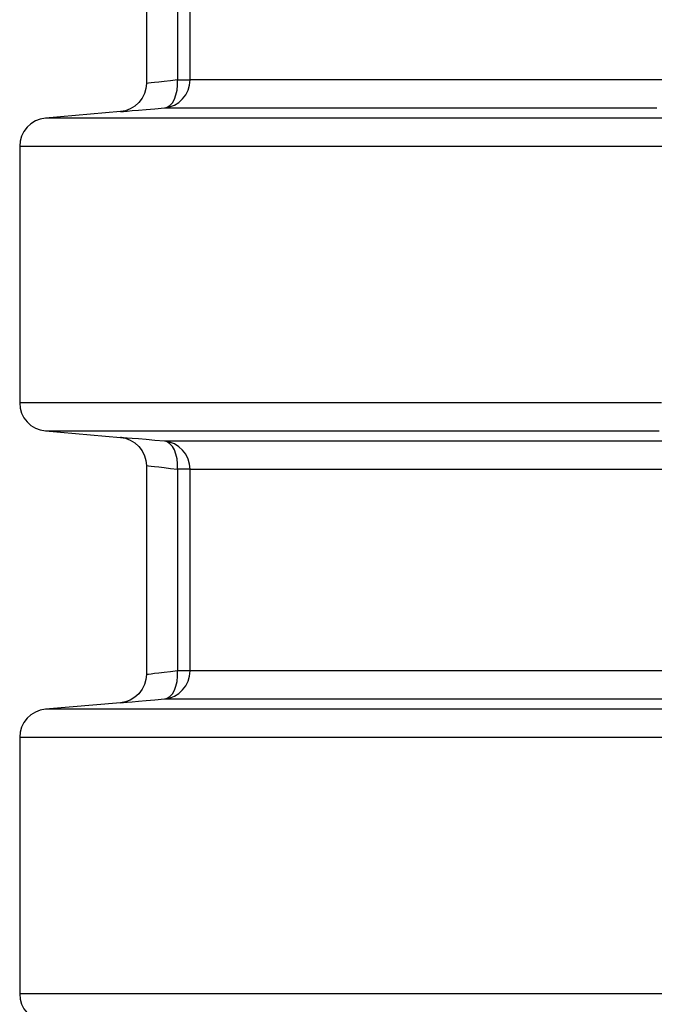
# Model space of a CAD drawing. Header units: millimetres. Extents: x 196 to 1773810, y -221320 to 153872.
# Tile 50 of 256: x 1114445 to 1114670, y -200874 to -200524. Entities that reach past the tile are written whole.
import ezdxf

# ---------------------------------------------------------------- set-up
doc = ezdxf.new("R2010")
doc.units = ezdxf.units.MM
doc.layers.add('00_Основной', color=163, linetype='Continuous', lineweight=40)

msp = doc.modelspace()

# ---------------------------------------------------------------- linework, layer by layer
at = {"layer": '00_Основной', "color": 252, "lineweight": 25, "ltscale": 10}
for p, q in [((1114489.64, -200472.55, 0.2), (1114489.64, -200546.96, 0.2)), ((1114500.72, -200473.92, 0.2), (1114500.72, -200545.59, 0.2)), ((1114505.15, -200545.59, 0.2), (1114505.15, -200473.92, 0.2)), ((1114480.51, -200556.86, 0.2), (1114453.77, -200559.21, 0.2)), ((1114444.64, -200569.17, 0.2), (1114444.64, -200660.34, 0.2)), ((1114453.77, -200670.3, 0.2), (1114480.51, -200672.65, 0.2)), ((1114489.64, -200682.55, 0.2), (1114489.64, -200756.95, 0.2)), ((1114500.72, -200683.92, 0.2), (1114500.72, -200755.59, 0.2)), ((1114505.15, -200755.59, 0.2), (1114505.15, -200683.92, 0.2)), ((1114480.51, -200766.87, 0.2), (1114453.77, -200769.21, 0.2)), ((1114444.64, -200779.17, 0.2), (1114444.64, -200870.34, 0.2))]:
    msp.add_line(p, q, dxfattribs=at)
at = {"layer": '00_Основной', "color": 252, "lineweight": 25, "ltscale": 10, "elevation": 0.2}
for points in [[(1114489.64, -200546.9), (1114489.48, -200548.64), (1114489.01, -200550.4), (1114488.17, -200552.11), (1114487.02, -200553.66), (1114485.58, -200554.94), (1114483.94, -200555.93), (1114482.22, -200556.57), (1114480.51, -200556.86)], [(1114500.72, -200545.59), (1114498.18, -200545.89), (1114495.98, -200546.16), (1114494.12, -200546.38), (1114492.59, -200546.55), (1114491.31, -200546.7), (1114490.38, -200546.82), (1114489.82, -200546.87), (1114489.64, -200546.9), (1114489.64, -200546.9)], [(1114496.03, -200555.55), (1114497.85, -200555.21), (1114499.58, -200554.56), (1114501.16, -200553.59), (1114502.52, -200552.35), (1114503.64, -200550.87), (1114504.47, -200549.22), (1114504.98, -200547.44), (1114505.15, -200545.59)], [(1114496.03, -200555.55), (1114497.05, -200555.27), (1114498.02, -200554.65), (1114498.87, -200553.7), (1114499.6, -200552.46), (1114500.15, -200550.97), (1114500.55, -200549.29), (1114500.73, -200547.47), (1114500.72, -200545.59)], [(1114500.72, -200545.59), (1114501.66, -200545.59), (1114502.51, -200545.59), (1114503.26, -200545.59), (1114503.89, -200545.59), (1114504.4, -200545.59), (1114504.8, -200545.59), (1114505.04, -200545.59), (1114505.15, -200545.59)], [(1114678.11, -200545.59), (1114667.71, -200545.59), (1114657.6, -200545.59), (1114647.78, -200545.59), (1114638.26, -200545.59), (1114629.03, -200545.59), (1114620.1, -200545.59), (1114611.49, -200545.59), (1114603.18, -200545.59), (1114595.19, -200545.59), (1114587.52, -200545.59), (1114580.18, -200545.59), (1114573.15, -200545.59), (1114566.45, -200545.59), (1114560.08, -200545.59), (1114554.06, -200545.59), (1114548.36, -200545.59), (1114543.01, -200545.59), (1114538, -200545.59), (1114533.33, -200545.59), (1114529.01, -200545.59), (1114525.03, -200545.59), (1114521.4, -200545.59), (1114518.13, -200545.59), (1114515.21, -200545.59), (1114512.64, -200545.59), (1114510.43, -200545.59), (1114508.58, -200545.59), (1114507.07, -200545.59), (1114505.94, -200545.59), (1114505.15, -200545.59)], [(1114480.51, -200556.86), (1114480.51, -200556.86), (1114480.78, -200556.84), (1114481.56, -200556.78), (1114482.85, -200556.67), (1114484.64, -200556.51), (1114486.88, -200556.33), (1114489.54, -200556.1), (1114492.62, -200555.84), (1114496.03, -200555.55)], [(1114496.03, -200555.55), (1114496.82, -200555.55), (1114497.98, -200555.55), (1114499.49, -200555.55), (1114501.37, -200555.55), (1114503.61, -200555.55), (1114506.21, -200555.55), (1114509.16, -200555.55), (1114512.47, -200555.55), (1114516.13, -200555.55), (1114520.15, -200555.55), (1114524.52, -200555.55), (1114529.25, -200555.55), (1114534.32, -200555.55), (1114539.72, -200555.55), (1114545.48, -200555.55), (1114551.59, -200555.55), (1114558.02, -200555.55), (1114564.8, -200555.55), (1114571.9, -200555.55), (1114579.33, -200555.55), (1114587.08, -200555.55), (1114595.16, -200555.55), (1114603.56, -200555.55), (1114612.28, -200555.55), (1114621.3, -200555.55), (1114630.62, -200555.55), (1114640.26, -200555.55), (1114650.2, -200555.55), (1114660.43, -200555.55), (1114670.94, -200555.55)], [(1114453.77, -200559.21), (1114451.95, -200559.53), (1114450.22, -200560.2), (1114448.64, -200561.17), (1114447.26, -200562.41), (1114446.15, -200563.88), (1114445.32, -200565.54), (1114444.81, -200567.32), (1114444.64, -200569.17)], [(1114685.19, -200559.21), (1114670.01, -200559.21), (1114655.26, -200559.21), (1114640.97, -200559.21), (1114627.14, -200559.21), (1114613.79, -200559.21), (1114600.92, -200559.21), (1114588.54, -200559.21), (1114576.66, -200559.21), (1114565.29, -200559.21), (1114554.42, -200559.21), (1114544.1, -200559.21), (1114534.29, -200559.21), (1114525.03, -200559.21), (1114516.3, -200559.21), (1114508.13, -200559.21), (1114500.51, -200559.21), (1114493.45, -200559.21), (1114486.96, -200559.21), (1114481.03, -200559.21), (1114475.68, -200559.21), (1114470.9, -200559.21), (1114466.71, -200559.21), (1114463.11, -200559.21), (1114460.08, -200559.21), (1114457.65, -200559.21), (1114455.8, -200559.21), (1114454.55, -200559.21), (1114453.88, -200559.21), (1114453.77, -200559.21)], [(1114444.64, -200569.17), (1114444.64, -200569.17), (1114444.98, -200569.17), (1114445.92, -200569.17), (1114447.46, -200569.17), (1114449.59, -200569.17), (1114452.33, -200569.17), (1114455.65, -200569.17), (1114459.56, -200569.17), (1114464.06, -200569.17), (1114469.14, -200569.17), (1114474.8, -200569.17), (1114481.05, -200569.17), (1114487.85, -200569.17), (1114495.24, -200569.17), (1114503.19, -200569.17), (1114511.68, -200569.17), (1114520.74, -200569.17), (1114530.34, -200569.17), (1114540.47, -200569.17), (1114551.14, -200569.17), (1114562.34, -200569.17), (1114574.05, -200569.17), (1114586.27, -200569.17), (1114598.99, -200569.17), (1114612.2, -200569.17), (1114625.9, -200569.17), (1114640.06, -200569.17), (1114654.7, -200569.17), (1114669.78, -200569.17), (1114685.3, -200569.17)], [(1114444.64, -200660.34), (1114444.81, -200662.19), (1114445.32, -200663.97), (1114446.15, -200665.62), (1114447.26, -200667.1), (1114448.64, -200668.34), (1114450.22, -200669.3), (1114451.95, -200669.96), (1114453.77, -200670.3)], [(1114672.65, -200660.34), (1114657.45, -200660.34), (1114642.7, -200660.34), (1114628.41, -200660.34), (1114614.61, -200660.34), (1114601.28, -200660.34), (1114588.45, -200660.34), (1114576.11, -200660.34), (1114564.29, -200660.34), (1114552.98, -200660.34), (1114542.2, -200660.34), (1114531.96, -200660.34), (1114522.25, -200660.34), (1114513.08, -200660.34), (1114504.48, -200660.34), (1114496.43, -200660.34), (1114488.95, -200660.34), (1114482.04, -200660.34), (1114475.7, -200660.34), (1114469.93, -200660.34), (1114464.75, -200660.34), (1114460.16, -200660.34), (1114456.16, -200660.34), (1114452.76, -200660.34), (1114449.93, -200660.34), (1114447.72, -200660.34), (1114446.1, -200660.34), (1114445.08, -200660.34), (1114444.66, -200660.34), (1114444.64, -200660.34)], [(1114453.77, -200670.3), (1114453.91, -200670.3), (1114454.63, -200670.3), (1114455.94, -200670.3), (1114457.84, -200670.3), (1114460.33, -200670.3), (1114463.41, -200670.3), (1114467.08, -200670.3), (1114471.34, -200670.3), (1114476.18, -200670.3), (1114481.58, -200670.3), (1114487.58, -200670.3), (1114494.14, -200670.3), (1114501.27, -200670.3), (1114508.94, -200670.3), (1114517.2, -200670.3), (1114525.99, -200670.3), (1114535.32, -200670.3), (1114545.2, -200670.3), (1114555.61, -200670.3), (1114566.53, -200670.3), (1114577.99, -200670.3), (1114589.94, -200670.3), (1114602.39, -200670.3), (1114615.34, -200670.3), (1114628.76, -200670.3), (1114642.68, -200670.3), (1114657.04, -200670.3), (1114671.86, -200670.3)], [(1114480.51, -200672.65), (1114482.22, -200672.94), (1114483.94, -200673.58), (1114485.58, -200674.55), (1114487.02, -200675.85), (1114488.17, -200677.39), (1114489.01, -200679.11), (1114489.48, -200680.87), (1114489.64, -200682.61)], [(1114496.03, -200673.96), (1114492.62, -200673.66), (1114489.54, -200673.41), (1114486.88, -200673.18), (1114484.63, -200672.98), (1114482.85, -200672.84), (1114481.57, -200672.73), (1114480.78, -200672.66), (1114480.51, -200672.65)], [(1114677, -200673.96), (1114666.45, -200673.96), (1114656.21, -200673.96), (1114646.25, -200673.96), (1114636.56, -200673.96), (1114627.18, -200673.96), (1114618.08, -200673.96), (1114609.29, -200673.96), (1114600.81, -200673.96), (1114592.62, -200673.96), (1114584.75, -200673.96), (1114577.2, -200673.96), (1114569.96, -200673.96), (1114563.05, -200673.96), (1114556.44, -200673.96), (1114550.18, -200673.96), (1114544.24, -200673.96), (1114538.64, -200673.96), (1114533.36, -200673.96), (1114528.42, -200673.96), (1114523.82, -200673.96), (1114519.56, -200673.96), (1114515.65, -200673.96), (1114512.08, -200673.96), (1114508.85, -200673.96), (1114505.97, -200673.96), (1114503.44, -200673.96), (1114501.26, -200673.96), (1114499.42, -200673.96), (1114497.94, -200673.96), (1114496.81, -200673.96), (1114496.03, -200673.96)], [(1114505.15, -200683.92), (1114504.98, -200682.07), (1114504.47, -200680.3), (1114503.64, -200678.63), (1114502.52, -200677.16), (1114501.16, -200675.92), (1114499.58, -200674.95), (1114497.85, -200674.28), (1114496.03, -200673.96)], [(1114500.72, -200683.92), (1114500.73, -200682.03), (1114500.55, -200680.21), (1114500.15, -200678.53), (1114499.6, -200677.05), (1114498.87, -200675.81), (1114498.02, -200674.85), (1114497.05, -200674.23), (1114496.03, -200673.96)], [(1114489.64, -200682.61), (1114489.82, -200682.62), (1114490.38, -200682.69), (1114491.29, -200682.79), (1114492.59, -200682.95), (1114494.1, -200683.13), (1114495.96, -200683.36), (1114498.18, -200683.61), (1114500.72, -200683.92)], [(1114505.15, -200683.92), (1114505.04, -200683.92), (1114504.8, -200683.92), (1114504.4, -200683.92), (1114503.89, -200683.92), (1114503.26, -200683.92), (1114502.51, -200683.92), (1114501.66, -200683.92), (1114500.72, -200683.92)], [(1114505.15, -200683.92), (1114505.94, -200683.92), (1114507.1, -200683.92), (1114508.61, -200683.92), (1114510.5, -200683.92), (1114512.73, -200683.92), (1114515.34, -200683.92), (1114518.29, -200683.92), (1114521.6, -200683.92), (1114525.28, -200683.92), (1114529.31, -200683.92), (1114533.7, -200683.92), (1114538.42, -200683.92), (1114543.5, -200683.92), (1114548.94, -200683.92), (1114554.71, -200683.92), (1114560.82, -200683.92), (1114567.27, -200683.92), (1114574.05, -200683.92), (1114581.18, -200683.92), (1114588.63, -200683.92), (1114596.4, -200683.92), (1114604.5, -200683.92), (1114612.92, -200683.92), (1114621.65, -200683.92), (1114630.7, -200683.92), (1114640.05, -200683.92), (1114649.7, -200683.92), (1114659.65, -200683.92), (1114669.91, -200683.92), (1114680.44, -200683.92)], [(1114489.64, -200756.9), (1114489.48, -200758.64), (1114489.01, -200760.4), (1114488.17, -200762.11), (1114487.02, -200763.66), (1114485.58, -200764.95), (1114483.94, -200765.94), (1114482.22, -200766.56), (1114480.51, -200766.87)], [(1114500.72, -200755.59), (1114498.18, -200755.89), (1114495.98, -200756.16), (1114494.12, -200756.38), (1114492.59, -200756.55), (1114491.31, -200756.71), (1114490.38, -200756.82), (1114489.82, -200756.88), (1114489.64, -200756.9), (1114489.64, -200756.9)], [(1114496.03, -200765.55), (1114497.85, -200765.22), (1114499.58, -200764.55), (1114501.16, -200763.59), (1114502.52, -200762.35), (1114503.64, -200760.87), (1114504.47, -200759.22), (1114504.98, -200757.44), (1114505.15, -200755.59)], [(1114496.03, -200765.55), (1114497.05, -200765.27), (1114498.02, -200764.65), (1114498.87, -200763.7), (1114499.6, -200762.46), (1114500.15, -200760.97), (1114500.55, -200759.29), (1114500.73, -200757.47), (1114500.72, -200755.59)], [(1114505.15, -200755.59), (1114505.04, -200755.59), (1114504.8, -200755.59), (1114504.4, -200755.59), (1114503.89, -200755.59), (1114503.26, -200755.59), (1114502.51, -200755.59), (1114501.66, -200755.59), (1114500.72, -200755.59)], [(1114680.44, -200755.59), (1114669.91, -200755.59), (1114659.65, -200755.59), (1114649.7, -200755.59), (1114640.05, -200755.59), (1114630.7, -200755.59), (1114621.65, -200755.59), (1114612.92, -200755.59), (1114604.5, -200755.59), (1114596.4, -200755.59), (1114588.63, -200755.59), (1114581.18, -200755.59), (1114574.05, -200755.59), (1114567.27, -200755.59), (1114560.82, -200755.59), (1114554.71, -200755.59), (1114548.94, -200755.59), (1114543.5, -200755.59), (1114538.42, -200755.59), (1114533.7, -200755.59), (1114529.31, -200755.59), (1114525.28, -200755.59), (1114521.6, -200755.59), (1114518.29, -200755.59), (1114515.34, -200755.59), (1114512.73, -200755.59), (1114510.5, -200755.59), (1114508.61, -200755.59), (1114507.1, -200755.59), (1114505.94, -200755.59), (1114505.15, -200755.59)], [(1114480.51, -200766.87), (1114480.51, -200766.87), (1114480.78, -200766.84), (1114481.56, -200766.78), (1114482.85, -200766.67), (1114484.64, -200766.51), (1114486.88, -200766.33), (1114489.54, -200766.1), (1114492.62, -200765.84), (1114496.03, -200765.55)], [(1114496.03, -200765.55), (1114496.81, -200765.55), (1114497.94, -200765.55), (1114499.42, -200765.55), (1114501.26, -200765.55), (1114503.44, -200765.55), (1114505.97, -200765.55), (1114508.85, -200765.55), (1114512.08, -200765.55), (1114515.65, -200765.55), (1114519.56, -200765.55), (1114523.82, -200765.55), (1114528.42, -200765.55), (1114533.36, -200765.55), (1114538.64, -200765.55), (1114544.24, -200765.55), (1114550.18, -200765.55), (1114556.44, -200765.55), (1114563.05, -200765.55), (1114569.96, -200765.55), (1114577.2, -200765.55), (1114584.75, -200765.55), (1114592.62, -200765.55), (1114600.81, -200765.55), (1114609.29, -200765.55), (1114618.08, -200765.55), (1114627.18, -200765.55), (1114636.56, -200765.55), (1114646.25, -200765.55), (1114656.21, -200765.55), (1114666.45, -200765.55), (1114677, -200765.55)], [(1114453.77, -200769.21), (1114451.95, -200769.53), (1114450.22, -200770.2), (1114448.64, -200771.17), (1114447.26, -200772.41), (1114446.15, -200773.88), (1114445.32, -200775.54), (1114444.81, -200777.32), (1114444.64, -200779.17)], [(1114679.12, -200769.21), (1114667.54, -200769.21), (1114656.22, -200769.21), (1114645.16, -200769.21), (1114634.38, -200769.21), (1114623.88, -200769.21), (1114613.65, -200769.21), (1114603.72, -200769.21), (1114594.06, -200769.21), (1114584.71, -200769.21), (1114575.65, -200769.21), (1114566.9, -200769.21), (1114558.45, -200769.21), (1114550.29, -200769.21), (1114542.46, -200769.21), (1114534.94, -200769.21), (1114527.74, -200769.21), (1114520.86, -200769.21), (1114514.29, -200769.21), (1114508.06, -200769.21), (1114502.16, -200769.21), (1114496.58, -200769.21), (1114491.34, -200769.21), (1114486.44, -200769.21), (1114481.86, -200769.21), (1114477.63, -200769.21), (1114473.74, -200769.21), (1114470.2, -200769.21), (1114466.99, -200769.21), (1114464.13, -200769.21), (1114461.62, -200769.21), (1114459.46, -200769.21), (1114457.64, -200769.21), (1114456.17, -200769.21), (1114455.04, -200769.21), (1114454.28, -200769.21), (1114453.86, -200769.21), (1114453.77, -200769.21)], [(1114444.64, -200779.17), (1114444.71, -200779.17), (1114445.09, -200779.17), (1114445.84, -200779.17), (1114446.93, -200779.17), (1114448.37, -200779.17), (1114450.16, -200779.17), (1114452.29, -200779.17), (1114454.77, -200779.17), (1114457.61, -200779.17), (1114460.78, -200779.17), (1114464.3, -200779.17), (1114468.16, -200779.17), (1114472.37, -200779.17), (1114476.91, -200779.17), (1114481.8, -200779.17), (1114487.02, -200779.17), (1114492.56, -200779.17), (1114498.45, -200779.17), (1114504.66, -200779.17), (1114511.19, -200779.17), (1114518.05, -200779.17), (1114525.23, -200779.17), (1114532.72, -200779.17), (1114540.54, -200779.17), (1114548.67, -200779.17), (1114557.09, -200779.17), (1114565.83, -200779.17), (1114574.87, -200779.17), (1114584.21, -200779.17), (1114593.85, -200779.17), (1114603.77, -200779.17), (1114613.98, -200779.17), (1114624.47, -200779.17), (1114635.24, -200779.17), (1114646.29, -200779.17), (1114657.59, -200779.17), (1114669.18, -200779.17), (1114681.02, -200779.17)], [(1114444.64, -200870.34), (1114444.81, -200872.18), (1114445.32, -200873.97), (1114446.15, -200875.62), (1114447.26, -200877.1), (1114448.64, -200878.34), (1114450.22, -200879.3), (1114451.95, -200879.97), (1114453.77, -200880.3)], [(1114681.02, -200870.34), (1114669.18, -200870.34), (1114657.59, -200870.34), (1114646.29, -200870.34), (1114635.24, -200870.34), (1114624.47, -200870.34), (1114613.98, -200870.34), (1114603.77, -200870.34), (1114593.85, -200870.34), (1114584.21, -200870.34), (1114574.87, -200870.34), (1114565.83, -200870.34), (1114557.09, -200870.34), (1114548.67, -200870.34), (1114540.54, -200870.34), (1114532.72, -200870.34), (1114525.23, -200870.34), (1114518.05, -200870.34), (1114511.19, -200870.34), (1114504.66, -200870.34), (1114498.45, -200870.34), (1114492.56, -200870.34), (1114487.02, -200870.34), (1114481.8, -200870.34), (1114476.91, -200870.34), (1114472.37, -200870.34), (1114468.16, -200870.34), (1114464.3, -200870.34), (1114460.78, -200870.34), (1114457.61, -200870.34), (1114454.77, -200870.34), (1114452.29, -200870.34), (1114450.16, -200870.34), (1114448.37, -200870.34), (1114446.93, -200870.34), (1114445.84, -200870.34), (1114445.09, -200870.34), (1114444.71, -200870.34), (1114444.64, -200870.34)]]:
    msp.add_lwpolyline(points, dxfattribs=at)

doc.saveas('drawing.dxf')
